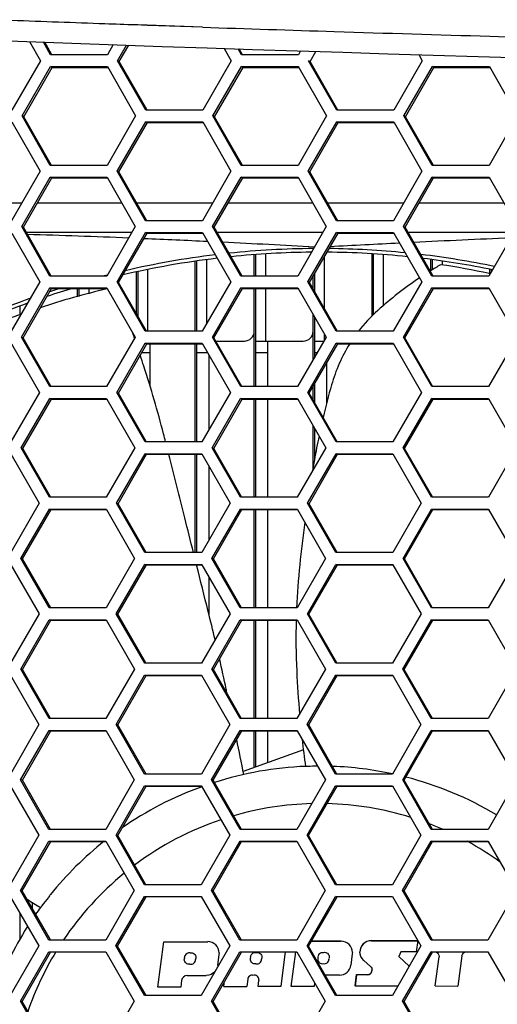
# Model space of a CAD drawing. Header units: millimetres. Extents: x 0 to 420, y -341 to 792.
# Tile 192 of 256: x 149.32 to 153.43, y 226.1 to 234.57. Entities that reach past the tile are written whole.
import ezdxf

# ---------------------------------------------------------------- set-up
doc = ezdxf.new("R2010")
doc.units = ezdxf.units.MM
doc.header["$LTSCALE"] = 23.1
doc.layers.get('0').update_dxf_attribs({"linetype": 'CONTINUOUS'})

msp = doc.modelspace()

# ---------------------------------------------------------------- linework, layer by layer
at = {"color": 7, "linetype": 'Continuous'}
for p, q in [((150.4159, 234.5234), (150.3119, 234.527)), ((150.8898, 234.5074), (150.4159, 234.5234)), ((149.4017, 234.3836), (149.4955, 234.2195)), ((149.5836, 234.2705), (149.5214, 234.3793)), ((149.5918, 234.2751), (149.5325, 234.3789)), ((150.1226, 234.3576), (150.0722, 234.2705)), ((150.16, 234.2195), (150.2375, 234.3534)), ((150.1742, 234.2129), (150.2551, 234.3528)), ((151.0769, 234.3254), (151.1375, 234.2195)), ((151.2256, 234.2705), (151.1965, 234.3214)), ((151.2353, 234.2705), (151.2063, 234.3211)), ((150.0722, 234.2705), (149.5836, 234.2705)), ((149.5944, 234.2705), (149.5918, 234.2751)), ((151.7145, 234.2705), (151.2256, 234.2705)), ((151.7337, 234.3037), (151.7145, 234.2705)), ((151.8154, 234.2129), (151.8654, 234.2994)), ((152.7502, 234.2723), (152.7804, 234.2195)), ((149.4955, 234.2195), (149.2498, 233.7948)), ((149.3376, 233.7439), (149.5833, 234.1686)), ((149.3524, 233.7376), (149.5979, 234.162)), ((149.5979, 234.162), (149.5833, 234.1686)), ((149.5833, 234.1686), (150.0719, 234.1686)), ((149.5979, 234.162), (150.0756, 234.162)), ((150.0719, 234.1686), (150.3149, 233.7439)), ((150.403, 233.7948), (150.16, 234.2195)), ((150.1742, 234.2129), (150.16, 234.2195)), ((150.4109, 233.7993), (150.1742, 234.2129)), ((151.1375, 234.2195), (150.8918, 233.7948)), ((150.9796, 233.7439), (151.2253, 234.1686)), ((150.9932, 233.7376), (151.2388, 234.162)), ((151.2388, 234.162), (151.2253, 234.1686)), ((151.2253, 234.1686), (151.7142, 234.1686)), ((151.2388, 234.162), (151.718, 234.162)), ((151.7142, 234.1686), (151.718, 234.162)), ((151.718, 234.162), (151.9575, 233.7439)), ((152.0456, 233.7948), (151.8024, 234.2195)), ((151.8154, 234.2129), (151.8024, 234.2195)), ((152.0548, 233.7948), (151.8154, 234.2129)), ((152.7804, 234.2195), (152.5347, 233.7948)), ((152.6226, 233.7439), (152.8683, 234.1686)), ((152.635, 233.7376), (152.8805, 234.162)), ((152.8805, 234.162), (152.8683, 234.1686)), ((152.8683, 234.1686), (153.3574, 234.1686)), ((152.8805, 234.162), (153.3612, 234.162)), ((153.3574, 234.1686), (153.6009, 233.7439)), ((149.5806, 233.3191), (149.3376, 233.7439)), ((149.3524, 233.7376), (149.3376, 233.7439)), ((149.589, 233.324), (149.3524, 233.7376)), ((150.3149, 233.7439), (150.0693, 233.3191)), ((150.8918, 233.7948), (150.403, 233.7948)), ((150.4134, 233.7948), (150.4109, 233.7993)), ((151.2229, 233.3191), (150.9796, 233.7439)), ((150.9932, 233.7376), (150.9796, 233.7439)), ((151.2304, 233.3235), (150.9932, 233.7376)), ((151.9575, 233.7439), (151.7118, 233.3191)), ((152.5347, 233.7948), (152.0456, 233.7948)), ((152.866, 233.3191), (152.6226, 233.7439)), ((152.635, 233.7376), (152.6226, 233.7439)), ((152.8727, 233.3229), (152.635, 233.7376)), ((153.6009, 233.7439), (153.3553, 233.3191)), ((149.2495, 233.6929), (149.4925, 233.2682)), ((150.1571, 233.2682), (150.4027, 233.6929)), ((150.1713, 233.2623), (150.4167, 233.6867)), ((150.4167, 233.6867), (150.4027, 233.6929)), ((150.4027, 233.6929), (150.8915, 233.6929)), ((150.4167, 233.6867), (150.8951, 233.6867)), ((150.8915, 233.6929), (151.1347, 233.2682)), ((151.7997, 233.2682), (152.0454, 233.6929)), ((151.8127, 233.2623), (152.0582, 233.6867)), ((152.0582, 233.6867), (152.0454, 233.6929)), ((152.0454, 233.6929), (152.5344, 233.6929)), ((152.0582, 233.6867), (152.538, 233.6867)), ((152.5344, 233.6929), (152.538, 233.6867)), ((152.538, 233.6867), (152.7779, 233.2682)), ((150.0693, 233.3191), (149.5806, 233.3191)), ((149.5918, 233.3191), (149.589, 233.324)), ((151.7118, 233.3191), (151.2229, 233.3191)), ((151.2329, 233.3191), (151.2304, 233.3235)), ((153.3553, 233.3191), (152.866, 233.3191)), ((152.8749, 233.3191), (152.8727, 233.3229)), ((149.4925, 233.2682), (149.2469, 232.8434)), ((149.3347, 232.7924), (149.5803, 233.2172)), ((149.5949, 233.2113), (149.5803, 233.2172)), ((149.5803, 233.2172), (150.069, 233.2172)), ((150.069, 233.2172), (150.0723, 233.2113)), ((150.4003, 232.8434), (150.1571, 233.2682)), ((150.1713, 233.2623), (150.1571, 233.2682)), ((150.4084, 232.8481), (150.1713, 233.2623)), ((151.1347, 233.2682), (150.8891, 232.8434)), ((150.977, 232.7924), (151.2226, 233.2172)), ((151.236, 233.2113), (151.2226, 233.2172)), ((151.2226, 233.2172), (151.7115, 233.2172)), ((151.7115, 233.2172), (151.7149, 233.2113)), ((152.0431, 232.8434), (151.7997, 233.2682)), ((151.8127, 233.2623), (151.7997, 233.2682)), ((152.0527, 232.8434), (151.8127, 233.2623)), ((152.7779, 233.2682), (152.5322, 232.8434)), ((152.6202, 232.7924), (152.8658, 233.2172)), ((152.878, 233.2113), (152.8658, 233.2172)), ((152.8658, 233.2172), (153.355, 233.2172)), ((153.355, 233.2172), (153.5987, 232.7924)), ((149.3495, 232.7869), (149.5949, 233.2113)), ((149.5949, 233.2113), (150.0723, 233.2113)), ((150.0723, 233.2113), (150.3121, 232.7924)), ((150.9906, 232.7869), (151.236, 233.2113)), ((151.236, 233.2113), (151.7149, 233.2113)), ((151.7149, 233.2113), (151.955, 232.7924)), ((152.6326, 232.7869), (152.878, 233.2113)), ((152.878, 233.2113), (153.3584, 233.2113)), ((148.6821, 232.9978), (149.3362, 232.9978)), ((149.4715, 232.9978), (150.1945, 232.9978)), ((150.3227, 232.9978), (150.9784, 232.9978)), ((151.1125, 232.9978), (151.8373, 232.9978)), ((151.9642, 232.9978), (152.6215, 232.9978)), ((152.7545, 232.9978), (153.4809, 232.9978)), ((149.5779, 232.3677), (149.3347, 232.7924)), ((149.3495, 232.7869), (149.3347, 232.7924)), ((150.3121, 232.7924), (150.0666, 232.3677)), ((150.8891, 232.8434), (150.4003, 232.8434)), ((150.4111, 232.8434), (150.4084, 232.8481)), ((151.2204, 232.3677), (150.977, 232.7924)), ((150.9906, 232.7869), (150.977, 232.7924)), ((151.955, 232.7924), (151.7094, 232.3677)), ((152.5322, 232.8434), (152.0431, 232.8434)), ((152.8638, 232.3677), (152.6202, 232.7924)), ((152.6326, 232.7869), (152.6202, 232.7924)), ((153.5987, 232.7924), (153.3531, 232.3677)), ((149.2498, 232.7359), (149.4898, 232.3167)), ((149.5866, 232.3727), (149.3495, 232.7869)), ((150.2834, 232.7428), (149.3747, 232.7428)), ((150.1545, 232.3167), (150.4, 232.7415)), ((150.1687, 232.3115), (150.414, 232.7359)), ((150.414, 232.7359), (150.4, 232.7415)), ((150.4, 232.7415), (150.8888, 232.7415)), ((150.414, 232.7359), (150.8888, 232.7359)), ((150.8888, 232.7415), (150.892, 232.7359)), ((150.892, 232.7359), (151.1322, 232.3167)), ((151.2282, 232.3722), (150.9906, 232.7869)), ((151.9263, 232.7428), (151.0158, 232.7428)), ((151.7973, 232.3167), (152.0429, 232.7415)), ((151.8103, 232.3115), (152.0557, 232.7359)), ((152.0557, 232.7359), (152.0429, 232.7415)), ((152.0429, 232.7415), (152.532, 232.7415)), ((152.0557, 232.7359), (152.532, 232.7359)), ((152.532, 232.7415), (152.5352, 232.7359)), ((152.5352, 232.7359), (152.7756, 232.3167)), ((152.873, 232.3677), (152.6326, 232.7869)), ((153.57, 232.7428), (152.6578, 232.7428)), ((151.3348, 232.3677), (151.3348, 232.5481)), ((151.3484, 232.3677), (151.3484, 232.5493)), ((151.4334, 232.3677), (151.4334, 232.5568)), ((151.94, 232.0852), (151.94, 232.5359)), ((152.348, 232.0222), (152.348, 232.5564)), ((152.3616, 232.0357), (152.3616, 232.5558)), ((152.4466, 232.1139), (152.4466, 232.5522)), ((150.8282, 231.8928), (150.8282, 232.4916)), ((150.8418, 231.8919), (150.8418, 232.4937)), ((150.9268, 231.9612), (150.9268, 232.5068)), ((152.8546, 232.4142), (152.8546, 232.5084)), ((152.8682, 232.4224), (152.8682, 232.5069)), ((152.9532, 232.4646), (152.9532, 232.496)), ((150.0666, 232.3677), (149.5779, 232.3677)), ((149.5895, 232.3677), (149.5866, 232.3727)), ((150.3216, 232.0445), (150.3216, 232.3993)), ((150.3352, 232.0207), (150.3352, 232.4024)), ((150.4202, 231.8919), (150.4202, 232.4212)), ((151.7094, 232.3677), (151.2204, 232.3677)), ((151.2308, 232.3677), (151.2282, 232.3722)), ((151.855, 232.2335), (151.855, 232.3888)), ((153.3531, 232.3677), (152.8638, 232.3677)), ((153.3637, 232.3861), (153.3567, 232.3874)), ((153.3641, 232.3877), (153.3571, 232.3892)), ((153.3612, 232.3865), (153.3612, 232.4249)), ((153.3748, 232.4053), (153.3748, 232.4226)), ((149.4898, 232.3167), (149.2443, 231.8919)), ((150.3978, 231.8919), (150.1545, 232.3167)), ((150.1687, 232.3115), (150.1545, 232.3167)), ((150.409, 231.8919), (150.1687, 232.3115)), ((151.1322, 232.3167), (150.8867, 231.8919)), ((152.0409, 231.8919), (151.7973, 232.3167)), ((151.8103, 232.3115), (151.7973, 232.3167)), ((152.0484, 231.8962), (151.8103, 232.3115)), ((151.8414, 232.2572), (151.8414, 232.3653)), ((152.7756, 232.3167), (152.5301, 231.8919)), ((149.3322, 231.8409), (149.5776, 232.2657)), ((149.347, 231.836), (149.5922, 232.2605)), ((149.5922, 232.2605), (149.5776, 232.2657)), ((149.5776, 232.2657), (150.0663, 232.2657)), ((149.5922, 232.2605), (150.0663, 232.2605)), ((149.815, 232.1889), (149.815, 232.2605)), ((149.8286, 232.1924), (149.8286, 232.2605)), ((149.9136, 232.2146), (149.9136, 232.2605)), ((150.0663, 232.2657), (150.0693, 232.2605)), ((150.0693, 232.2605), (150.3097, 231.8409)), ((150.9746, 231.8409), (151.2201, 232.2657)), ((150.9882, 231.836), (151.2336, 232.2605)), ((151.2336, 232.2605), (151.2201, 232.2657)), ((151.2201, 232.2657), (151.7091, 232.2657)), ((151.2336, 232.2605), (151.7091, 232.2605)), ((151.3348, 231.4161), (151.3348, 232.2605)), ((151.3484, 231.4161), (151.3484, 232.2605)), ((151.4334, 231.8078), (151.4334, 232.2605)), ((151.7091, 232.2657), (151.9527, 231.8409)), ((152.618, 231.8409), (152.8636, 232.2657)), ((152.6304, 231.836), (152.8758, 232.2605)), ((152.8758, 232.2605), (152.8636, 232.2657)), ((152.8636, 232.2657), (153.3528, 232.2657)), ((152.8758, 232.2605), (153.3528, 232.2605)), ((153.3528, 232.2657), (153.3558, 232.2605)), ((153.3558, 232.2605), (153.5967, 231.8409)), ((149.322, 232.0337), (149.322, 232.1065)), ((151.8414, 231.6482), (151.8414, 232.035)), ((151.855, 231.6718), (151.855, 232.0113)), ((150.8867, 231.8919), (150.3978, 231.8919)), ((151.94, 231.8189), (151.94, 231.8631)), ((152.5301, 231.8919), (152.0409, 231.8919)), ((152.0509, 231.8919), (152.0484, 231.8962)), ((149.2469, 231.7851), (149.4874, 231.3651)), ((149.5755, 231.4161), (149.3322, 231.8409)), ((149.347, 231.836), (149.3322, 231.8409)), ((149.5846, 231.4212), (149.347, 231.836)), ((150.3097, 231.8409), (150.0643, 231.4161)), ((150.1522, 231.3651), (150.3976, 231.7899)), ((150.1664, 231.3606), (150.4116, 231.7851)), ((150.4116, 231.7851), (150.3976, 231.7899)), ((150.3976, 231.7899), (150.8865, 231.7899)), ((150.4116, 231.7851), (150.8865, 231.7851)), ((150.4372, 231.7851), (150.4372, 231.4275)), ((150.8282, 230.9402), (150.8282, 231.7851)), ((150.8418, 230.9402), (150.8418, 231.7851)), ((150.8865, 231.7899), (150.8893, 231.7851)), ((150.8893, 231.7851), (151.1301, 231.3651)), ((151.2182, 231.4161), (150.9746, 231.8409)), ((150.9882, 231.836), (150.9746, 231.8409)), ((151.229, 231.4161), (150.9882, 231.836)), ((151.0044, 231.8078), (151.2498, 231.8078)), ((151.3484, 231.8078), (151.7564, 231.8078)), ((151.4504, 231.8078), (151.4504, 231.4161)), ((151.9527, 231.8409), (151.7073, 231.4161)), ((151.7952, 231.3651), (152.0407, 231.7899)), ((151.8082, 231.3606), (152.0535, 231.7851)), ((151.855, 231.8078), (151.9336, 231.8078)), ((152.0535, 231.7851), (152.0407, 231.7899)), ((152.0407, 231.7899), (152.5299, 231.7899)), ((152.0535, 231.7851), (152.5299, 231.7851)), ((152.5299, 231.7899), (152.7736, 231.3651)), ((152.8618, 231.4161), (152.618, 231.8409)), ((152.6304, 231.836), (152.618, 231.8409)), ((152.869, 231.4202), (152.6304, 231.836)), ((153.5967, 231.8409), (153.3511, 231.4161)), ((150.4372, 231.7058), (150.3658, 231.7058)), ((150.9347, 231.7058), (150.8418, 231.7058)), ((150.9438, 231.6899), (150.9438, 231.0426)), ((151.4504, 231.7058), (151.3484, 231.7058)), ((151.8747, 231.7058), (151.855, 231.7058)), ((151.957, 231.6181), (151.957, 231.2702)), ((151.855, 231.279), (151.855, 231.4416)), ((149.4874, 231.3651), (149.2421, 230.9402)), ((150.0643, 231.4161), (149.5755, 231.4161)), ((149.5875, 231.4161), (149.5846, 231.4212)), ((150.3957, 230.9402), (150.1522, 231.3651)), ((150.1664, 231.3606), (150.1522, 231.3651)), ((150.4045, 230.9452), (150.1664, 231.3606)), ((151.1301, 231.3651), (150.8847, 230.9402)), ((151.7073, 231.4161), (151.2182, 231.4161)), ((152.039, 230.9402), (151.7952, 231.3651)), ((151.8082, 231.3606), (151.7952, 231.3651)), ((152.0494, 230.9402), (151.8082, 231.3606)), ((151.8414, 231.3027), (151.8414, 231.418)), ((152.7736, 231.3651), (152.5282, 230.9402)), ((153.3511, 231.4161), (152.8618, 231.4161)), ((152.8714, 231.4161), (152.869, 231.4202)), ((149.33, 230.8892), (149.5753, 231.3141)), ((149.3448, 230.8851), (149.5899, 231.3096)), ((149.5899, 231.3096), (149.5753, 231.3141)), ((149.5753, 231.3141), (150.0641, 231.3141)), ((149.5899, 231.3096), (150.0641, 231.3096)), ((150.0641, 231.3141), (150.0666, 231.3096)), ((150.0666, 231.3096), (150.3076, 230.8892)), ((150.9726, 230.8892), (151.218, 231.3141)), ((150.9862, 230.8851), (151.2314, 231.3096)), ((151.2314, 231.3096), (151.218, 231.3141)), ((151.218, 231.3141), (151.7071, 231.3141)), ((151.2314, 231.3096), (151.7071, 231.3096)), ((151.3348, 230.4644), (151.3348, 231.3096)), ((151.3484, 230.4644), (151.3484, 231.3096)), ((151.4504, 231.3096), (151.4504, 230.4644)), ((151.7071, 231.3141), (151.7096, 231.3096)), ((151.7096, 231.3096), (151.9508, 230.8892)), ((152.6162, 230.8892), (152.8616, 231.3141)), ((152.6286, 230.8851), (152.8738, 231.3096)), ((152.8738, 231.3096), (152.8616, 231.3141)), ((152.8616, 231.3141), (153.351, 231.3141)), ((152.8738, 231.3096), (153.351, 231.3096)), ((153.351, 231.3141), (153.3535, 231.3096)), ((153.3535, 231.3096), (153.5949, 230.8892)), ((151.8414, 230.7205), (151.8414, 231.0799)), ((151.855, 230.7991), (151.855, 231.0562)), ((150.8847, 230.9402), (150.3957, 230.9402)), ((150.4073, 230.9402), (150.4045, 230.9452)), ((152.5282, 230.9402), (152.039, 230.9402)), ((149.5735, 230.4644), (149.33, 230.8892)), ((149.3448, 230.8851), (149.33, 230.8892)), ((149.5828, 230.4697), (149.3448, 230.8851)), ((150.3076, 230.8892), (150.0623, 230.4644)), ((151.2163, 230.4644), (150.9726, 230.8892)), ((150.9862, 230.8851), (150.9726, 230.8892)), ((151.2248, 230.4692), (150.9862, 230.8851)), ((151.9508, 230.8892), (151.7055, 230.4644)), ((152.8601, 230.4644), (152.6162, 230.8892)), ((152.6286, 230.8851), (152.6162, 230.8892)), ((152.8676, 230.4687), (152.6286, 230.8851)), ((153.5949, 230.8892), (153.3495, 230.4644)), ((149.2419, 230.8382), (149.4854, 230.4134)), ((150.1502, 230.4134), (150.3955, 230.8382)), ((150.1644, 230.4095), (150.4095, 230.8341)), ((150.4095, 230.8341), (150.3955, 230.8382)), ((150.3955, 230.8382), (150.8845, 230.8382)), ((150.4095, 230.8341), (150.8845, 230.8341)), ((150.8282, 229.9885), (150.8282, 230.8341)), ((150.8418, 229.9885), (150.8418, 230.8341)), ((150.8845, 230.8382), (151.1282, 230.4134)), ((151.7934, 230.4134), (152.0388, 230.8382)), ((151.8064, 230.4095), (152.0516, 230.8341)), ((152.0516, 230.8341), (152.0388, 230.8382)), ((152.0388, 230.8382), (152.528, 230.8382)), ((152.0516, 230.8341), (152.528, 230.8341)), ((152.528, 230.8382), (152.7719, 230.4134)), ((150.9438, 230.7348), (150.9438, 230.0939)), ((150.0623, 230.4644), (149.5735, 230.4644)), ((149.5859, 230.4644), (149.5828, 230.4697)), ((151.7055, 230.4644), (151.2163, 230.4644)), ((151.2275, 230.4644), (151.2248, 230.4692)), ((153.3495, 230.4644), (152.8601, 230.4644)), ((152.8701, 230.4644), (152.8676, 230.4687)), ((149.4854, 230.4134), (149.2402, 229.9885)), ((149.3281, 229.9375), (149.5733, 230.3624)), ((149.3429, 229.934), (149.5879, 230.3586)), ((149.5879, 230.3586), (149.5733, 230.3624)), ((149.5733, 230.3624), (150.0621, 230.3624)), ((149.5879, 230.3586), (150.0621, 230.3586)), ((150.0621, 230.3624), (150.0643, 230.3586)), ((150.0643, 230.3586), (150.3058, 229.9375)), ((150.3939, 229.9885), (150.1502, 230.4134)), ((150.1644, 230.4095), (150.1502, 230.4134)), ((150.4059, 229.9885), (150.1644, 230.4095)), ((151.1282, 230.4134), (150.8829, 229.9885)), ((150.9709, 229.9375), (151.2161, 230.3624)), ((150.9845, 229.934), (151.2296, 230.3586)), ((151.2296, 230.3586), (151.2161, 230.3624)), ((151.2161, 230.3624), (151.7053, 230.3624)), ((151.2296, 230.3586), (151.7053, 230.3586)), ((151.3348, 229.5126), (151.3348, 230.3586)), ((151.3484, 229.5126), (151.3484, 230.3586)), ((151.4504, 230.3586), (151.4504, 229.5126)), ((151.7053, 230.3624), (151.7075, 230.3586)), ((151.7075, 230.3586), (151.9492, 229.9375)), ((152.0373, 229.9885), (151.7934, 230.4134)), ((151.8064, 230.4095), (151.7934, 230.4134)), ((152.0481, 229.9885), (151.8064, 230.4095)), ((152.7719, 230.4134), (152.5266, 229.9885)), ((152.6146, 229.9375), (152.8599, 230.3624)), ((152.627, 229.934), (152.8722, 230.3586)), ((152.8722, 230.3586), (152.8599, 230.3624)), ((152.8599, 230.3624), (153.3493, 230.3624)), ((152.8722, 230.3586), (153.3493, 230.3586)), ((153.3493, 230.3624), (153.3515, 230.3586)), ((153.3515, 230.3586), (153.5934, 229.9375)), ((149.5718, 229.5126), (149.3281, 229.9375)), ((149.3429, 229.934), (149.3281, 229.9375)), ((149.5846, 229.5126), (149.3429, 229.934)), ((150.3058, 229.9375), (150.0607, 229.5126)), ((150.8829, 229.9885), (150.3939, 229.9885)), ((151.2148, 229.5126), (150.9709, 229.9375)), ((150.9845, 229.934), (150.9709, 229.9375)), ((151.2264, 229.5126), (150.9845, 229.934)), ((151.9492, 229.9375), (151.7039, 229.5126)), ((152.5266, 229.9885), (152.0373, 229.9885)), ((152.8587, 229.5126), (152.6146, 229.9375)), ((152.627, 229.934), (152.6146, 229.9375)), ((152.8665, 229.5171), (152.627, 229.934)), ((153.5934, 229.9375), (153.3481, 229.5126)), ((149.242, 229.883), (149.4837, 229.4616)), ((150.1486, 229.4616), (150.3938, 229.8865)), ((150.1628, 229.4584), (150.4078, 229.883)), ((150.4078, 229.883), (150.3938, 229.8865)), ((150.3938, 229.8865), (150.8828, 229.8865)), ((150.4078, 229.883), (150.8828, 229.883)), ((150.8828, 229.8865), (150.8847, 229.883)), ((150.8847, 229.883), (151.1267, 229.4616)), ((151.7919, 229.4616), (152.0372, 229.8865)), ((151.8049, 229.4584), (152.05, 229.883)), ((152.05, 229.883), (152.0372, 229.8865)), ((152.0372, 229.8865), (152.5265, 229.8865)), ((152.05, 229.883), (152.5265, 229.883)), ((152.5265, 229.8865), (152.5284, 229.883)), ((152.5284, 229.883), (152.7705, 229.4616)), ((150.9438, 229.7801), (150.9438, 229.4633)), ((150.0607, 229.5126), (149.5718, 229.5126)), ((151.7039, 229.5126), (151.2148, 229.5126)), ((153.3481, 229.5126), (152.8587, 229.5126)), ((152.8691, 229.5126), (152.8665, 229.5171)), ((149.4837, 229.4616), (149.2387, 229.0366)), ((149.3266, 228.9856), (149.5716, 229.4106)), ((149.3414, 228.9829), (149.5863, 229.4075)), ((149.5863, 229.4075), (149.5716, 229.4106)), ((149.5716, 229.4106), (150.0605, 229.4106)), ((149.5863, 229.4075), (150.0605, 229.4075)), ((150.0605, 229.4106), (150.3044, 228.9856)), ((150.3925, 229.0366), (150.1486, 229.4616)), ((150.1628, 229.4584), (150.1486, 229.4616)), ((150.4018, 229.042), (150.1628, 229.4584)), ((151.1267, 229.4616), (150.8815, 229.0366)), ((150.9695, 228.9856), (151.2146, 229.4106)), ((150.9831, 228.9829), (151.2281, 229.4075)), ((151.2281, 229.4075), (151.2146, 229.4106)), ((151.2146, 229.4106), (151.7038, 229.4106)), ((151.2281, 229.4075), (151.7038, 229.4075)), ((151.3348, 228.5607), (151.3348, 229.4075)), ((151.3484, 228.5607), (151.3484, 229.4075)), ((151.4504, 229.4075), (151.4504, 228.5607)), ((151.7038, 229.4106), (151.9479, 228.9856)), ((152.036, 229.0366), (151.7919, 229.4616)), ((151.8049, 229.4584), (151.7919, 229.4616)), ((152.0444, 229.0415), (151.8049, 229.4584)), ((152.7705, 229.4616), (152.5253, 229.0366)), ((152.6133, 228.9856), (152.8586, 229.4106)), ((152.6257, 228.9829), (152.8708, 229.4075)), ((152.8708, 229.4075), (152.8586, 229.4106)), ((152.8586, 229.4106), (153.348, 229.4106)), ((152.8708, 229.4075), (153.348, 229.4075)), ((153.348, 229.4106), (153.5922, 228.9856)), ((149.5704, 228.5607), (149.3266, 228.9856)), ((149.3414, 228.9829), (149.3266, 228.9856)), ((149.5804, 228.5664), (149.3414, 228.9829)), ((150.3044, 228.9856), (150.0593, 228.5607)), ((150.8815, 229.0366), (150.3925, 229.0366)), ((150.4049, 229.0366), (150.4018, 229.042)), ((151.2135, 228.5607), (150.9695, 228.9856)), ((150.9831, 228.9829), (150.9695, 228.9856)), ((151.2226, 228.5659), (150.9831, 228.9829)), ((151.9479, 228.9856), (151.7027, 228.5607)), ((152.5253, 229.0366), (152.036, 229.0366)), ((152.0472, 229.0366), (152.0444, 229.0415)), ((152.8576, 228.5607), (152.6133, 228.9856)), ((152.6257, 228.9829), (152.6133, 228.9856)), ((152.8684, 228.5607), (152.6257, 228.9829)), ((153.5922, 228.9856), (153.347, 228.5607)), ((149.2385, 228.9346), (149.4824, 228.5097)), ((150.1473, 228.5097), (150.3923, 228.9346)), ((150.1615, 228.5073), (150.4064, 228.9319)), ((150.3923, 228.9346), (150.8814, 228.9346)), ((150.4064, 228.9319), (150.8814, 228.9319)), ((150.8814, 228.9346), (151.1254, 228.5097)), ((151.7907, 228.5097), (152.0359, 228.9346)), ((151.8037, 228.5073), (152.0487, 228.9319)), ((152.0487, 228.9319), (152.0359, 228.9346)), ((152.0359, 228.9346), (152.5252, 228.9346)), ((152.0487, 228.9319), (152.5252, 228.9319)), ((152.5252, 228.9346), (152.5268, 228.9319)), ((152.5268, 228.9319), (152.7694, 228.5097)), ((150.0593, 228.5607), (149.5704, 228.5607)), ((149.5836, 228.5607), (149.5804, 228.5664)), ((151.7027, 228.5607), (151.2135, 228.5607)), ((151.2255, 228.5607), (151.2226, 228.5659)), ((153.347, 228.5607), (152.8576, 228.5607)), ((149.4824, 228.5097), (149.2374, 228.0847)), ((150.3913, 228.0847), (150.1473, 228.5097)), ((150.1615, 228.5073), (150.1473, 228.5097)), ((150.4041, 228.0847), (150.1615, 228.5073)), ((151.1254, 228.5097), (150.8804, 228.0847)), ((152.0349, 228.0847), (151.7907, 228.5097)), ((151.8037, 228.5073), (151.7907, 228.5097)), ((152.0466, 228.0847), (151.8037, 228.5073)), ((152.7694, 228.5097), (152.5243, 228.0847)), ((149.3254, 228.0337), (149.5703, 228.4587)), ((149.3402, 228.0316), (149.5849, 228.4563)), ((149.5703, 228.4587), (150.0592, 228.4587)), ((149.5849, 228.4563), (150.0592, 228.4563)), ((150.0592, 228.4587), (150.0606, 228.4563)), ((150.0606, 228.4563), (150.3032, 228.0337)), ((150.9684, 228.0337), (151.2134, 228.4587)), ((150.982, 228.0316), (151.2268, 228.4563)), ((151.2134, 228.4587), (151.7026, 228.4587)), ((151.2268, 228.4563), (151.7026, 228.4563)), ((151.3348, 228.1395), (151.3348, 228.4563)), ((151.3484, 228.1445), (151.3484, 228.4563)), ((151.4504, 228.4563), (151.4504, 228.1816)), ((151.7026, 228.4587), (151.704, 228.4563)), ((151.704, 228.4563), (151.9468, 228.0337)), ((152.6123, 228.0337), (152.8574, 228.4587)), ((152.6247, 228.0316), (152.8697, 228.4563)), ((152.8697, 228.4563), (152.8574, 228.4587)), ((152.8574, 228.4587), (153.3469, 228.4587)), ((152.8697, 228.4563), (153.3469, 228.4563)), ((153.3469, 228.4587), (153.3483, 228.4563)), ((153.3483, 228.4563), (153.5913, 228.0337)), ((151.7574, 228.2934), (151.2407, 228.1053)), ((151.7945, 228.1501), (151.79, 228.15)), ((150.8804, 228.0847), (150.3913, 228.0847)), ((152.5243, 228.0847), (152.0349, 228.0847)), ((149.2385, 227.9807), (149.4813, 227.5578)), ((149.5694, 227.6088), (149.3254, 228.0337)), ((149.3402, 228.0316), (149.3254, 228.0337)), ((149.583, 227.6088), (149.3402, 228.0316)), ((150.3032, 228.0337), (150.0583, 227.6088)), ((150.1463, 227.5578), (150.3912, 227.9827)), ((150.1605, 227.556), (150.4052, 227.9807)), ((150.3912, 227.9827), (150.8803, 227.9827)), ((150.4052, 227.9807), (150.8803, 227.9807)), ((150.8803, 227.9827), (150.8815, 227.9807)), ((150.8815, 227.9807), (151.1245, 227.5578)), ((151.2126, 227.6088), (150.9684, 228.0337)), ((150.982, 228.0316), (150.9684, 228.0337)), ((151.2219, 227.6141), (150.982, 228.0316)), ((151.9468, 228.0337), (151.7018, 227.6088)), ((151.7898, 227.5578), (152.0348, 227.9827)), ((151.8029, 227.556), (152.0477, 227.9807)), ((152.0348, 227.9827), (152.5242, 227.9827)), ((152.0477, 227.9807), (152.0348, 227.9827)), ((152.0477, 227.9807), (152.5242, 227.9807)), ((152.5242, 227.9827), (152.7686, 227.5578)), ((152.8567, 227.6088), (152.6123, 228.0337)), ((152.6247, 228.0316), (152.6123, 228.0337)), ((152.8651, 227.6136), (152.6247, 228.0316)), ((153.5913, 228.0337), (153.3462, 227.6088)), ((149.4813, 227.5578), (149.2366, 227.1328)), ((150.0583, 227.6088), (149.5694, 227.6088)), ((150.3905, 227.1328), (150.1463, 227.5578)), ((150.1605, 227.556), (150.1463, 227.5578)), ((150.4004, 227.1385), (150.1605, 227.556)), ((151.1245, 227.5578), (150.8796, 227.1328)), ((151.7018, 227.6088), (151.2126, 227.6088)), ((151.225, 227.6088), (151.2219, 227.6141)), ((152.0342, 227.1328), (151.7898, 227.5578)), ((151.8029, 227.556), (151.7898, 227.5578)), ((152.0432, 227.138), (151.8029, 227.556)), ((152.7686, 227.5578), (152.5236, 227.1328)), ((153.3462, 227.6088), (152.8567, 227.6088)), ((152.8679, 227.6088), (152.8651, 227.6136)), ((149.3245, 227.0818), (149.5693, 227.5068)), ((149.3393, 227.0804), (149.5839, 227.5051)), ((149.5693, 227.5068), (150.0582, 227.5068)), ((149.5839, 227.5051), (150.0582, 227.5051)), ((150.0582, 227.5068), (150.3024, 227.0818)), ((150.9676, 227.0818), (151.2125, 227.5068)), ((150.9812, 227.0804), (151.2259, 227.5051)), ((151.2125, 227.5068), (151.7017, 227.5068)), ((151.2259, 227.5051), (151.7017, 227.5051)), ((151.7017, 227.5068), (151.9461, 227.0818)), ((152.6116, 227.0818), (152.8566, 227.5068)), ((152.624, 227.0804), (152.8689, 227.5051)), ((152.8566, 227.5068), (153.3461, 227.5068)), ((152.8689, 227.5051), (152.8566, 227.5068)), ((152.8689, 227.5051), (153.3461, 227.5051)), ((153.3461, 227.5068), (153.3471, 227.5051)), ((153.3471, 227.5051), (153.5906, 227.0818)), ((150.8796, 227.1328), (150.3905, 227.1328)), ((150.4045, 227.1314), (150.4004, 227.1385)), ((152.5236, 227.1328), (152.0342, 227.1328)), ((152.047, 227.1314), (152.0432, 227.138)), ((149.5687, 226.6568), (149.3245, 227.0818)), ((149.3393, 227.0804), (149.3245, 227.0818)), ((149.5792, 226.6629), (149.3393, 227.0804)), ((150.3024, 227.0818), (150.0577, 226.6568)), ((151.212, 226.6568), (150.9676, 227.0818)), ((150.9812, 227.0804), (150.9676, 227.0818)), ((151.2254, 226.6557), (150.9812, 227.0804)), ((151.9461, 227.0818), (151.7012, 226.6568)), ((152.8561, 226.6568), (152.6116, 227.0818)), ((152.624, 227.0804), (152.6116, 227.0818)), ((152.8648, 226.6618), (152.624, 227.0804)), ((153.5906, 227.0818), (153.3456, 226.6568)), ((149.2365, 227.0308), (149.4807, 226.6058)), ((149.424, 226.9815), (149.424, 226.933)), ((149.5088, 226.9518), (149.5061, 226.9482)), ((150.1457, 226.6058), (150.3904, 227.0308)), ((150.1599, 226.6048), (150.4045, 227.0294)), ((150.3904, 227.0308), (150.8795, 227.0308)), ((150.8795, 227.0308), (151.1239, 226.6058)), ((151.7892, 226.6058), (152.0341, 227.0308)), ((151.8023, 226.6048), (152.047, 227.0294)), ((152.0341, 227.0308), (152.5235, 227.0308)), ((152.047, 227.0294), (152.0341, 227.0308)), ((152.5235, 227.0308), (152.768, 226.6058)), ((149.322, 226.6645), (149.322, 226.8819)), ((150.0577, 226.6568), (149.5687, 226.6568)), ((149.5833, 226.6557), (149.5792, 226.6629)), ((150.5063, 226.2523), (150.5577, 226.6426)), ((150.5063, 226.2505), (150.5577, 226.6408)), ((150.5577, 226.6426), (150.9344, 226.6432)), ((150.5577, 226.6426), (150.5577, 226.6408)), ((150.5577, 226.6408), (150.9344, 226.6415)), ((150.9344, 226.6432), (150.9344, 226.6415)), ((151.7012, 226.6568), (151.212, 226.6568)), ((152.0815, 226.6456), (151.8258, 226.6456)), ((151.8268, 226.6474), (151.8958, 226.6474)), ((151.8958, 226.6474), (152.0815, 226.6474)), ((152.0815, 226.6474), (152.0815, 226.6456)), ((152.3424, 226.6505), (152.3424, 226.6522)), ((152.3424, 226.6522), (152.7416, 226.6518)), ((152.3424, 226.6505), (152.7416, 226.65)), ((152.7416, 226.6518), (152.7289, 226.5555)), ((153.3456, 226.6568), (152.8561, 226.6568)), ((152.8684, 226.6557), (152.8648, 226.6618)), ((149.4807, 226.6058), (149.236, 226.1808)), ((149.324, 226.1298), (149.5687, 226.5548)), ((149.3388, 226.1291), (149.5833, 226.5538)), ((149.5687, 226.5548), (150.0576, 226.5548)), ((150.0576, 226.5548), (150.3019, 226.1298)), ((150.39, 226.1808), (150.1457, 226.6058)), ((150.1599, 226.6048), (150.1457, 226.6058)), ((150.404, 226.1801), (150.1599, 226.6048)), ((151.1239, 226.6058), (150.8791, 226.1808)), ((150.9671, 226.1298), (151.2119, 226.5548)), ((150.9808, 226.1291), (151.2253, 226.5538)), ((151.0316, 226.5327), (151.0189, 226.4363)), ((151.0324, 226.5455), (151.0316, 226.5327)), ((151.2119, 226.5548), (151.7011, 226.5548)), ((151.5993, 226.5358), (151.5625, 226.2565)), ((151.6001, 226.5485), (151.5993, 226.5358)), ((151.6535, 226.2575), (151.6928, 226.5559)), ((151.7011, 226.5548), (151.9456, 226.1298)), ((152.0337, 226.1808), (151.7892, 226.6058)), ((151.8023, 226.6048), (151.7892, 226.6058)), ((152.0431, 226.1862), (151.8023, 226.6048)), ((152.1787, 226.5367), (152.166, 226.4404)), ((152.1795, 226.5495), (152.1787, 226.5367)), ((152.768, 226.6058), (152.5231, 226.1808)), ((152.5952, 226.5557), (152.5794, 226.5148)), ((152.7289, 226.5555), (152.5952, 226.5557)), ((152.6112, 226.1298), (152.8561, 226.5548)), ((152.6236, 226.1291), (152.8683, 226.5538)), ((152.8561, 226.5548), (153.3456, 226.5548)), ((152.8683, 226.5538), (152.8561, 226.5548)), ((153.3456, 226.5548), (153.5902, 226.1298)), ((150.7365, 226.5026), (150.7362, 226.5074)), ((150.8306, 226.4928), (150.8309, 226.488)), ((151.3043, 226.5059), (151.3039, 226.5107)), ((151.3984, 226.4961), (151.3987, 226.4912)), ((151.8833, 226.512), (151.8836, 226.5071)), ((151.9778, 226.4972), (151.9781, 226.4924)), ((152.3358, 226.4282), (152.2765, 226.4821)), ((152.5794, 226.5148), (152.5794, 226.5131)), ((152.5794, 226.5148), (152.6677, 226.4317)), ((152.8917, 226.2615), (152.9246, 226.5109)), ((152.9249, 226.516), (152.9246, 226.5109)), ((153.1219, 226.5208), (153.0877, 226.2611)), ((152.0688, 226.3554), (151.9457, 226.3554)), ((152.2018, 226.2624), (152.2147, 226.3603)), ((152.2147, 226.3585), (152.2018, 226.2606)), ((152.2147, 226.3603), (152.2147, 226.3585)), ((152.2147, 226.3603), (152.3094, 226.3602)), ((152.3094, 226.3584), (152.2147, 226.3585)), ((152.3094, 226.3602), (152.3094, 226.3584)), ((150.7097, 226.3088), (150.7023, 226.2527)), ((150.7575, 226.3508), (150.9217, 226.3511)), ((151.0741, 226.2559), (151.0801, 226.3017)), ((151.2785, 226.32), (151.2701, 226.2562)), ((151.3681, 226.2563), (151.3751, 226.3099)), ((151.3755, 226.315), (151.3751, 226.3099)), ((151.8537, 226.2896), (151.8495, 226.2575)), ((150.7023, 226.2527), (150.5063, 226.2523)), ((151.0741, 226.2559), (151.2701, 226.2562)), ((151.5625, 226.2565), (151.3681, 226.2563)), ((151.8495, 226.2575), (151.6535, 226.2575)), ((152.0466, 226.1801), (152.0431, 226.1862)), ((152.2018, 226.2624), (152.5699, 226.262)), ((152.8917, 226.2615), (153.0877, 226.2611)), ((149.5684, 225.7048), (149.324, 226.1298)), ((149.3388, 226.1291), (149.324, 226.1298)), ((149.583, 225.7044), (149.3388, 226.1291)), ((150.3019, 226.1298), (150.0573, 225.7048)), ((150.8791, 226.1808), (150.39, 226.1808)), ((151.2116, 225.7048), (150.9671, 226.1298)), ((150.9808, 226.1291), (150.9671, 226.1298)), ((151.2216, 225.7105), (150.9808, 226.1291)), ((151.9456, 226.1298), (151.7009, 225.7048)), ((152.5231, 226.1808), (152.0337, 226.1808)), ((152.8558, 225.7048), (152.6112, 226.1298)), ((152.6236, 226.1291), (152.6112, 226.1298)), ((152.8681, 225.7044), (152.6236, 226.1291))]:
    msp.add_line(p, q, dxfattribs=at)
msp.add_lwpolyline([(150.8899, 234.5082), (150.3334, 234.5267), (150.3119, 234.5275)], dxfattribs=at)
for centre, radius, start, end in [((169.5758, 791.6178), 557.6, 267.445048, 272.554952), ((169.5108, 791.029), 556.833, 268.083617, 268.200347), ((169.9482, 804.842), 570.653, 268.200005, 268.334485), ((169.789, 799.3128), 565.1215, 268.334326, 268.452449), ((147.4119, 163.0876), 69.6645, 87.660617, 88.376484), ((146.0837, 131.3936), 101.3863, 87.25814, 87.567425), ((141.8505, 45.9419), 186.9429, 86.93272, 87.174681), ((161.7555, 49.7949), 183.0854, 92.871342, 93.058061), ((157.4293, 137.3562), 95.4173, 92.335267, 92.836772), ((151.8958, 225.1778), 7.4262, 96.93118, 103.00637), ((151.8958, 225.1778), 7.4262, 90.39211, 95.99344), ((151.8958, 225.1778), 7.395, 90.54224, 95.88921), ((151.8958, 225.1778), 7.395, 84.11829, 89.49447), ((151.8958, 225.1778), 7.4262, 84.29045, 89.36669), ((151.8958, 225.1778), 7.4262, 78.31291, 83.24987), ((151.8958, 225.1778), 7.395, 96.83541, 103.22713), ((151.8958, 225.1778), 7.395, 78.39051, 83.06634), ((154.5665, 229.6585), 3.2444, 120.1257, 121.97585), ((151.8705, 225.3716), 7.1733, 78.03936, 81.44013), ((151.8958, 225.1778), 7.4262, 104.23842, 104.43174), ((154.5665, 229.6585), 3.2444, 123.95784, 131.95982), ((151.7316, 225.2691), 7.1835, 103.3872, 108.16035), ((151.8958, 225.1778), 7.395, 106.61381, 108.48846), ((151.8958, 225.1778), 7.4262, 107.40354, 108.21992), ((151.8958, 225.1778), 7.4262, 109.60027, 114.97236), ((151.8958, 225.1778), 7.395, 109.89524, 114.73669), ((151.7292, 225.2772), 7.175, 109.56584, 110.2085), ((153.3002, 231.0668), 1.3504, 131.95982, 142.32154), ((121.6306, 222.1418), 30.2675, 18.67309, 18.75554), ((151.2498, 231.8928), 0.085, 270, 360), ((151.7564, 231.8928), 0.085, 270, 360), ((150.2366, 231.8928), 0.085, 320.96602, 326.14993), ((153.3002, 231.0668), 1.3504, 147.85448, 164.31147), ((121.6306, 222.1418), 30.2675, 18.19264, 18.37966), ((142.0007, 228.8363), 8.8256, 14.26339, 18.19264), ((158.46, 229.6176), 6.7099, 164.31147, 166.78318), ((-167.8283, 150.0726), 328.5094, 14.250685, 14.263393), ((158.46, 229.6176), 6.7099, 168.18669, 169.97208), ((-167.8283, 150.0726), 328.5094, 14.133381, 14.231592), ((164.3566, 228.5749), 12.698, 169.97208, 170.40611), ((-244.6881, 130.7192), 407.7684, 14.089959, 14.133381), ((164.3566, 228.5749), 12.698, 172.41954, 174.08616), ((-244.6881, 130.7192), 407.7684, 14.016687, 14.074698), ((157.8181, 229.2522), 6.1245, 174.08616, 177.56605), ((131.5268, 224.6365), 20.008, 13.29878, 14.01669), ((157.8181, 229.2522), 6.1245, 178.53809, 182.63058), ((131.5268, 224.6365), 20.008, 12.05591, 12.81652), ((160.5598, 229.3781), 8.8691, 182.63058, 185.03889), ((92.0289, 216.2007), 60.3967, 12.017529, 12.055907), ((92.0289, 216.2007), 60.3967, 11.344241, 11.636231), ((160.5598, 229.3781), 8.8691, 186.45493, 187.96345), ((151.8958, 225.1778), 2.975, 92.30501, 107.65807), ((151.8722, 225.338), 2.8132, 91.67344, 91.95496), ((151.8714, 225.3703), 2.7809, 89.83718, 91.58477), ((151.8958, 225.1778), 2.975, 77.80055, 87.79499), ((151.8958, 225.1778), 2.975, 59.21904, 75.52088), ((151.8958, 225.1778), 2.975, 109.90585, 124.8929), ((151.8958, 225.1778), 2.6528, 91.46689, 106.14637), ((151.8958, 225.1778), 2.6528, 72.75236, 88.62206), ((151.8958, 225.1778), 2.6528, 108.63597, 126.81132), ((151.8958, 225.1778), 2.6528, 66.50783, 69.10354), ((151.8958, 225.1778), 2.975, 128.46445, 141.02844), ((151.8958, 225.1778), 2.6528, 54.10261, 61.39762), ((151.8958, 225.1778), 2.6528, 129.27923, 146.09103), ((149.7708, 226.8969), 0.2417, 141.04235, 148.58647), ((154.0138, 234.5704), 8.8691, 238.51272, 239.39202), ((151.7558, 225.2592), 2.8132, 143.10204, 143.38353), ((151.7288, 225.2797), 2.7793, 141.15131, 143.01356), ((151.8958, 225.1778), 2.975, 143.73359, 145.15023), ((151.8958, 225.1778), 2.975, 147.58304, 160.27807), ((150.9346, 226.5455), 0.0978, 0.01027, 90.12497), ((152.0815, 226.5494), 0.098, 0.041, 90.00599), ((152.3422, 226.5545), 0.0978, 89.91017, 179.97661), ((152.3422, 226.5527), 0.0978, 89.91014, 179.97659), ((151.8958, 225.1778), 2.6528, 148.72972, 160.98977), ((150.7755, 226.5074), 0.0393, 76.12039, 159.35489), ((151.5015, 226.5485), 0.0986, 0.0222, 3.07756), ((152.8857, 226.5159), 0.0394, 65.63585, 75.23228), ((150.7917, 226.488), 0.0392, 256.10455, 359.96759), ((151.3595, 226.4912), 0.0392, 256.03815, 359.9565), ((151.9203, 226.4923), 0.0396, 170.28, 179.88033), ((151.9199, 226.4924), 0.0391, 157.88411, 170.32141), ((151.9389, 226.4924), 0.0391, 255.94249, 359.95975), ((152.0689, 226.4532), 0.0979, 269.93644, 352.45652), ((151.3174, 226.3149), 0.0392, 76.06323, 172.45633), ((151.3364, 226.315), 0.0391, 0.022, 104.13616), ((152.3095, 226.3993), 0.0391, 269.90116, 359.97626), ((152.3095, 226.3975), 0.0391, 269.90107, 359.9763), ((150.7576, 226.3024), 0.0483, 90.10563, 172.48859)]:
    msp.add_arc(centre, radius, start, end, dxfattribs=at)
for points, knots in [([(150.3119, 234.527), (150.2247, 234.53), (149.8706, 234.5424), (149.5166, 234.555), (149.2497, 234.5648)], [0, 0, 0, 0, 0.246314, 1, 1, 1, 1]), ([(150.7849, 226.5455), (150.796, 226.5483), (150.8222, 226.5432), (150.8335, 226.519), (150.8335, 226.5076)], [0, 0, 0, 0, 0.50015, 1, 1, 1, 1]), ([(151.3065, 226.5245), (151.3097, 226.5332), (151.3232, 226.5487), (151.3436, 226.551), (151.3526, 226.5487)], [0, 0, 0, 0, 0.499852, 1, 1, 1, 1]), ([(151.3526, 226.5487), (151.3637, 226.5515), (151.3899, 226.5464), (151.4013, 226.5223), (151.4013, 226.5108)], [0, 0, 0, 0, 0.500244, 1, 1, 1, 1]), ([(151.932, 226.5499), (151.9431, 226.5527), (151.9693, 226.5476), (151.9807, 226.5234), (151.9806, 226.512)], [0, 0, 0, 0, 0.500233, 1, 1, 1, 1]), ([(153.1219, 226.5208), (153.1229, 226.5286), (153.13, 226.544), (153.1449, 226.5523), (153.1526, 226.5539)], [0, 0, 0, 0, 0.499727, 1, 1, 1, 1]), ([(150.7823, 226.4499), (150.7712, 226.4471), (150.745, 226.4522), (150.7336, 226.4763), (150.7336, 226.4878)], [0, 0, 0, 0, 0.500036, 1, 1, 1, 1]), ([(151.35, 226.4532), (151.3389, 226.4504), (151.3127, 226.4555), (151.3013, 226.4797), (151.3014, 226.4911)], [0, 0, 0, 0, 0.50016, 1, 1, 1, 1])]:
    msp.add_open_spline(points, degree=3, knots=knots, dxfattribs=at)
for points in [[(151.304, 226.5107), (151.304, 226.5154), (151.3048, 226.5201), (151.3065, 226.5245)], [(151.8958, 226.5406), (151.8882, 226.5335), (151.8833, 226.5224), (151.8833, 226.512)], [(151.8958, 226.5406), (151.9049, 226.5491), (151.9199, 226.553), (151.932, 226.5499)], [(152.2765, 226.4821), (152.257, 226.4999), (152.2444, 226.5281), (152.2444, 226.5545)], [(152.9019, 226.5517), (152.9148, 226.5459), (152.9249, 226.5302), (152.9249, 226.516)], [(150.7336, 226.4878), (150.7336, 226.4928), (150.7346, 226.4979), (150.7365, 226.5026)], [(150.7362, 226.5074), (150.7362, 226.5121), (150.7371, 226.5168), (150.7387, 226.5212)], [(150.8335, 226.5076), (150.8335, 226.5026), (150.8325, 226.4975), (150.8306, 226.4928)], [(151.3014, 226.4911), (151.3014, 226.4961), (151.3024, 226.5012), (151.3043, 226.5059)], [(151.4013, 226.5108), (151.4013, 226.5058), (151.4003, 226.5007), (151.3984, 226.4961)], [(151.8808, 226.4924), (151.8807, 226.4809), (151.8868, 226.4686), (151.8958, 226.4615)], [(151.8958, 226.4615), (151.9048, 226.4545), (151.9183, 226.4516), (151.9294, 226.4544)], [(151.9806, 226.512), (151.9806, 226.507), (151.9796, 226.5019), (151.9778, 226.4972)], [(150.9993, 226.3893), (150.9817, 226.3665), (150.9505, 226.3511), (150.9217, 226.3511)], [(152.3358, 226.4282), (152.3436, 226.4211), (152.3486, 226.4098), (152.3486, 226.3993)]]:
    msp.add_open_spline(points, degree=3, dxfattribs=at)

doc.saveas('drawing.dxf')
